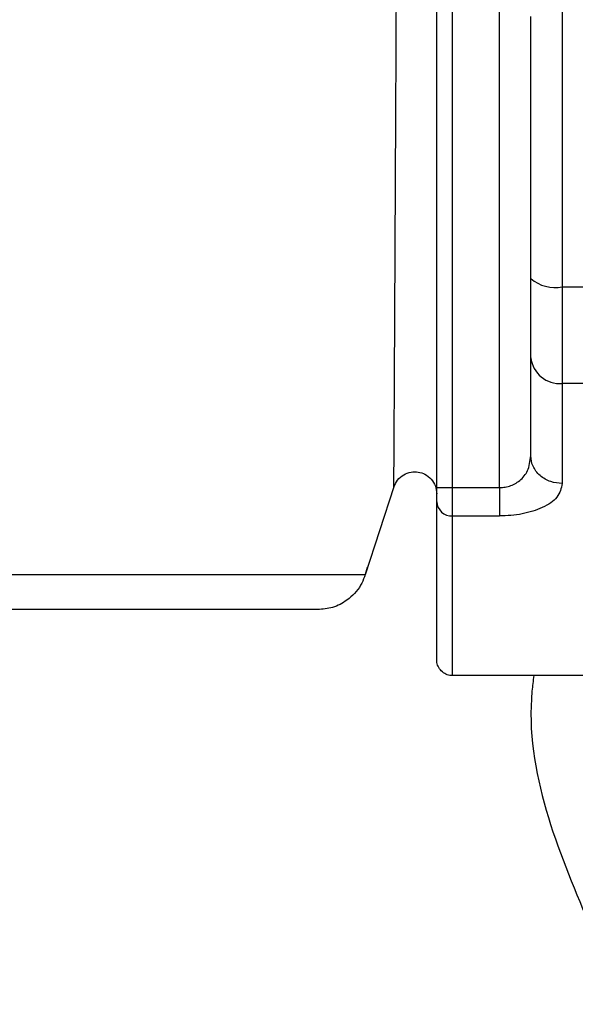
# Model space of a CAD drawing. Header units: inches. Extents: x 170 to 312, y 215 to 248.
# Tile 110 of 256: x 181.5313 to 181.564, y 243.7091 to 243.767. Entities that reach past the tile are written whole.
import ezdxf
from ezdxf import colors
from ezdxf.entities.mleader import LeaderData, LeaderLine
from ezdxf.math import Vec2, Vec3

# ---------------------------------------------------------------- set-up
doc = ezdxf.new("R2010")
doc.units = ezdxf.units.IN
doc.header["$LTSCALE"] = 0.25
doc.header["$MEASUREMENT"] = 0
doc.layers.add('ANNOTATIONS', color=1, linetype='Continuous')
doc.layers.add('MOTOR RH', color=7, linetype='Continuous')
doc.styles.add('ARIAL', font='arial.ttf', dxfattribs={"height": 0.09375})

msp = doc.modelspace()

# ---------------------------------------------------------------- linework, layer by layer
at = {"layer": 'MOTOR RH'}
for p, q in [((181.5595393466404, 243.7394393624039), (181.5595389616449, 243.813717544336)), ((181.5558483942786, 243.7394393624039), (181.5558482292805, 243.7770532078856)), ((181.5567711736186, 243.7394393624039), (181.5567709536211, 243.7770532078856)), ((181.5632302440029, 243.7551595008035), (181.5632302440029, 243.7455623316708)), ((181.5632302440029, 243.7512466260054), (181.5826076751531, 243.7512466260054)), ((181.5613847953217, 243.7413049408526), (181.5613847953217, 243.7470776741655)), ((181.5826077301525, 243.7455623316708), (181.5632302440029, 243.7455623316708)), ((181.5613157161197, 243.740968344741), (181.5613847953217, 243.7413049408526)), ((181.5533279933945, 243.7394750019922), (181.5516474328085, 243.7343024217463)), ((181.5558483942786, 243.7394393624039), (181.5595393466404, 243.7394393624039)), ((181.5567711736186, 243.7318023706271), (181.5567711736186, 243.7394393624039)), ((181.5567711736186, 243.7377744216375), (181.5595393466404, 243.7377744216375)), ((181.5826170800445, 243.7283871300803), (181.556771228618, 243.7283866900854))]:
    msp.add_line(p, q, dxfattribs=at)
at = {"layer": 'MOTOR RH', "flags": 128}
for points in [[(181.5632301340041, 243.770832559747), (181.5632301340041, 243.7651315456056), (181.5632301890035, 243.7631242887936), (181.5632301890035, 243.7571363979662), (181.5632302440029, 243.7551595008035)], [(181.5632302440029, 243.7455623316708), (181.5632302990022, 243.744765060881), (181.5632302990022, 243.7396765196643)], [(181.5516474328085, 243.7343024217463), (181.5318256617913, 243.7343024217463), (181.5269144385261, 243.7343019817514), (181.4649521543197, 243.7343019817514), (181.4588369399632, 243.7343015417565), (181.4264716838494, 243.7343015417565), (181.4238917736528, 243.7343019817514), (181.4205876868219, 243.7343019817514)], [(181.556771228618, 243.7283866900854), (181.556771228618, 243.7299099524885), (181.5567711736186, 243.7318023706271)]]:
    msp.add_lwpolyline(points, dxfattribs=at)
at = {"layer": 'MOTOR RH'}
for centre, radius, start, end in [((181.5628001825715, 243.7533747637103), 0.002171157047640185, 229.3127315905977, 281.4246685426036), ((181.5630799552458, 243.7472607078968), 0.001705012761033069, 186.1625977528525, 275.0569129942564), ((181.5567282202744, 243.738654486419), 0.0008811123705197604, 183.0964109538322, 272.7942192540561)]:
    msp.add_arc(centre, radius, start, end, dxfattribs=at)
for points, knots in [([(181.5533279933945, 243.7394750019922), (181.5533283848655, 243.7395572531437), (181.5533291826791, 243.7397248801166), (181.5533376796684, 243.7411170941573), (181.5533502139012, 243.7434389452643), (181.5533724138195, 243.7473213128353), (181.5534017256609, 243.7530650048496), (181.5534415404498, 243.7609055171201), (181.5534685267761, 243.7668898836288), (181.5534828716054, 243.7700709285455)], [0, 0, 0, 0, 0.08449383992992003, 0.1721975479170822, 0.2768088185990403, 0.3919884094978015, 0.5684346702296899, 0.77059748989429, 1, 1, 1, 1]), ([(181.5613847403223, 243.7517284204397), (181.5613847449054, 243.7542633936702), (181.5613847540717, 243.7593334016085), (181.5613847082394, 243.7645387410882), (181.5613846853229, 243.7671414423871)], [0, 0, 0, 0, 0.4999939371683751, 1, 1, 1, 1]), ([(181.5613847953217, 243.7470776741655), (181.5613847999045, 243.7477080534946), (181.5613848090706, 243.748968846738), (181.5613847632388, 243.7508085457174), (181.5613847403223, 243.7517284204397)], [0, 0, 0, 0, 0.4999862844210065, 0.9999999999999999, 0.9999999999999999, 0.9999999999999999, 0.9999999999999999]), ([(181.5595393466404, 243.7394393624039), (181.5596517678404, 243.7394454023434), (181.5598820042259, 243.7394577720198), (181.5602156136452, 243.7395535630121), (181.5605298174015, 243.739704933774), (181.5609232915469, 243.7400033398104), (181.5612461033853, 243.7404335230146), (181.5612958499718, 243.7408157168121), (181.5613157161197, 243.740968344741)], [0, 0, 0, 0, 0.109941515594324, 0.2251580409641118, 0.3486554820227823, 0.4825445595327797, 0.7933557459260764, 1, 1, 1, 1]), ([(181.5615156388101, 243.7407034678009), (181.5615152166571, 243.740704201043), (181.5614061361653, 243.7408936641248), (181.5613954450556, 243.7410997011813), (181.5613847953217, 243.7413049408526)], [0, 0, 0, 0, 0.003870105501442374, 1, 1, 1, 1]), ([(181.5533279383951, 243.7394750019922), (181.5533912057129, 243.7396171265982), (181.5535197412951, 243.7399058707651), (181.5538903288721, 243.740214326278), (181.5543219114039, 243.7403719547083), (181.554762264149, 243.7403746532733), (181.5551804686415, 243.7402363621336), (181.5555420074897, 243.739952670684), (181.5557991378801, 243.739544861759), (181.5558321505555, 243.7392305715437), (181.5558483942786, 243.7390759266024)], [0, 0, 0, 0, 0.1270847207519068, 0.258188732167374, 0.3848388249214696, 0.5000071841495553, 0.6151705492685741, 0.7418506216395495, 0.8729788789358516, 1, 1, 1, 1]), ([(181.5632302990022, 243.7396765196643), (181.5629982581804, 243.7396983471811), (181.5626413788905, 243.7397319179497), (181.5622109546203, 243.7399345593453), (181.561916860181, 243.7401453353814), (181.5616736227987, 243.7404041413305), (181.5615678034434, 243.740604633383), (181.5615156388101, 243.7407034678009)], [0, 0, 0, 0, 0.3152318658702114, 0.4848272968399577, 0.6581352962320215, 0.8314746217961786, 1, 1, 1, 1]), ([(181.5558483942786, 243.7386068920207), (181.5558483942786, 243.7386508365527), (181.5558483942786, 243.73873801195), (181.5558483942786, 243.7389421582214), (181.5558483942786, 243.7391793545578), (181.5558483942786, 243.739352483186), (181.5558483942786, 243.7394393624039)], [0, 0, 0, 0, 0.252168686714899, 0.50024211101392, 0.7492120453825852, 1, 1, 1, 1]), ([(181.5632302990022, 243.7396765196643), (181.563168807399, 243.7394007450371), (181.5630511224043, 243.7388729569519), (181.562157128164, 243.7382464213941), (181.5611200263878, 243.7379217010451), (181.5602217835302, 243.7377921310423), (181.5597663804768, 243.7377803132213), (181.5595393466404, 243.7377744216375)], [0, 0, 0, 0, 0.2852414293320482, 0.5459060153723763, 0.7797123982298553, 0.8901791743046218, 1, 1, 1, 1]), ([(181.5595393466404, 243.7394393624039), (181.5595393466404, 243.739266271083), (181.5595393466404, 243.7389202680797), (181.5595393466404, 243.7384438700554), (181.5595393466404, 243.7380365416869), (181.5595393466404, 243.7378618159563), (181.5595393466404, 243.7377744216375)], [0, 0, 0, 0, 0.2500308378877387, 0.4998021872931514, 0.7498110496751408, 1, 1, 1, 1]), ([(181.555848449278, 243.7293097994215), (181.5558484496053, 243.7294225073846), (181.5558484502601, 243.7296479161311), (181.5558484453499, 243.7314974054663), (181.5558484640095, 243.7343401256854), (181.5558484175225, 243.7371846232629), (181.5558483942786, 243.7386068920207)], [0, 0, 0, 0, 0.2500028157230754, 0.4999897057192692, 0.7499913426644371, 0.9999999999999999, 0.9999999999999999, 0.9999999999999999, 0.9999999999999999]), ([(181.5517524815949, 243.73473405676), (181.5516522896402, 243.7343757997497), (181.5514438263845, 243.7336303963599), (181.5506685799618, 243.7328223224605), (181.5497556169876, 243.7323440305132), (181.5491395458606, 243.7322889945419), (181.5488392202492, 243.7322621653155)], [0, 0, 0, 0, 0.266701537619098, 0.5549095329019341, 0.7830249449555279, 1, 1, 1, 1]), ([(181.5488392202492, 243.7322621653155), (181.5486270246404, 243.7322621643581), (181.5482026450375, 243.7322621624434), (181.5448086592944, 243.732262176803), (181.5395190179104, 243.7322621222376), (181.5323198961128, 243.7322623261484), (181.5235121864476, 243.7322615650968), (181.5133896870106, 243.7322617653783), (181.5023068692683, 243.7322617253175), (181.4906473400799, 243.7322616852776), (181.4788171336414, 243.7322618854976), (181.4672265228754, 243.7322611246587), (181.4562777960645, 243.7322613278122), (181.4463546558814, 243.7322612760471), (181.4377873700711, 243.7322612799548), (181.4309267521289, 243.7322613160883), (181.4258138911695, 243.7322611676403), (181.424179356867, 243.7322615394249), (181.4233620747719, 243.7322617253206)], [0, 0, 0, 0, 0.06250268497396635, 0.1250019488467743, 0.1874992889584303, 0.2500011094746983, 0.3124990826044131, 0.3749994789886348, 0.4375002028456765, 0.4999993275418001, 0.5624992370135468, 0.6249984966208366, 0.687498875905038, 0.749998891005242, 0.81249756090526, 0.8749963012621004, 0.9374970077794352, 1, 1, 1, 1]), ([(181.556788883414, 243.7283963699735), (181.5567579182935, 243.7283931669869), (181.5566228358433, 243.7283791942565), (181.5563788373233, 243.7284580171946), (181.5561041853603, 243.7286414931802), (181.5559151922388, 243.7289175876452), (181.5558524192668, 243.7291552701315), (181.5558490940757, 243.7292847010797), (181.555848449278, 243.7293097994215)], [0, 0, 0, 0, 0.06371934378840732, 0.2779696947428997, 0.5061186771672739, 0.7341436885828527, 0.9484470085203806, 1, 1, 1, 1]), ([(181.5615593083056, 243.7283866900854), (181.5615187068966, 243.7280800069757), (181.5611698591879, 243.7254449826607), (181.5620396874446, 243.7203617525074), (181.5638578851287, 243.7160415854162), (181.5647670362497, 243.7138813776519)], [0, 0, 0, 0, 0.0617860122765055, 0.5308660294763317, 1, 1, 1, 1])]:
    msp.add_open_spline(points, degree=3, knots=knots, dxfattribs=at)

# ---------------------------------------------------------------- leaders
at = {"layer": 'ANNOTATIONS'}
ml = msp.add_multileader_mtext('Standard', dxfattribs=at)
ml.set_content('HAND CHAIN', color=256, style='ARIAL')
ml.set_leader_properties()
ml.build(insert=Vec2(0, 0))
ml.multileader.update_dxf_attribs({"dogleg_length": 0.36, "arrow_head_size": 0.09375})
ctx = ml.context
ctx.base_point, ctx.char_height, ctx.arrow_head_size, ctx.landing_gap_size, ctx.plane_origin = Vec3(182.1838224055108, 243.6913318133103), 0.09375, 0.09375, 0.09, Vec3(181.398785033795, 243.2581039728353)
notes = []
notes.append((ctx, [(0, (1, 1, 0), (182.0858653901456, 243.6913318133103), (1, 0), 0.09795701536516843, [(0, [(181.3260090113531, 243.3410280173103)], 0, [])])]))
ctx.mtext.insert, ctx.mtext.flow_direction = Vec3(182.2738224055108, 243.7390061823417), 5
for ctx, leaders in notes:
    for number, flags, end, landing, length, lines in leaders:
        leader = LeaderData()
        leader.index, (leader.has_last_leader_line, leader.has_dogleg_vector, leader.attachment_direction) = number, flags
        leader.last_leader_point, leader.dogleg_vector, leader.dogleg_length = Vec3(end), Vec3(landing), length
        for number, points, colour, breaks in lines:
            line = LeaderLine()
            line.index, line.vertices, line.color, line.breaks = number, Vec3.list(points), colors.encode_raw_color(colour), breaks
            leader.lines.append(line)
        ctx.leaders.append(leader)

doc.saveas('drawing.dxf')
